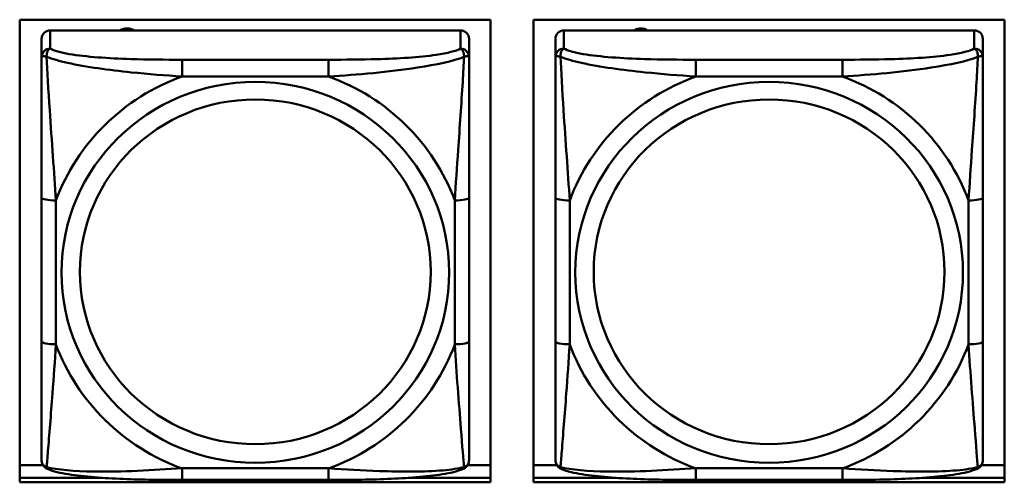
# Model space of a CAD drawing. Header units: inches. Extents: x 0.8 to 75.7, y -7.8 to 49.3.
# Tile 158 of 256: x 48.841 to 50.202, y 12.595 to 13.233. Entities that reach past the tile are written whole.
import ezdxf

# ---------------------------------------------------------------- set-up
doc = ezdxf.new("R2010")
doc.units = ezdxf.units.IN
doc.header["$MEASUREMENT"] = 0
doc.layers.add('Visible Edges(ROSSANSI)', color=7, linetype='Continuous', lineweight=50)
doc.layers.add('Visible Tangent Edges(ROSSANSI)', color=7, linetype='Continuous', lineweight=50)

msp = doc.modelspace()

# ---------------------------------------------------------------- linework, layer by layer
at = {"layer": 'Visible Edges(ROSSANSI)'}
for p, q in [((48.8414, 12.5946), (48.8414, 13.2333)), ((48.8414, 13.2333), (49.492, 13.2333)), ((49.492, 13.2333), (49.492, 12.5946)), ((49.5514, 12.5946), (49.5514, 13.2333)), ((49.5514, 13.2333), (50.202, 13.2333)), ((50.202, 13.2333), (50.202, 12.5946)), ((49.4505, 13.2185), (48.8835, 13.2185)), ((50.1605, 13.2185), (49.5935, 13.2185)), ((48.8717, 13.2069), (48.8717, 13.1819)), ((49.4623, 13.1819), (49.4623, 13.2069)), ((49.5817, 13.2069), (49.5817, 13.1819)), ((50.1723, 13.1819), (50.1723, 13.2069)), ((48.8717, 12.9875), (48.8717, 12.7889)), ((49.4623, 12.7889), (49.4623, 12.9875)), ((49.5817, 12.9875), (49.5817, 12.7889)), ((50.1723, 12.7889), (50.1723, 12.9875)), ((48.8414, 12.6184), (48.8736, 12.6184)), ((49.4604, 12.6184), (49.492, 12.6184)), ((49.5514, 12.6184), (49.5836, 12.6184)), ((50.1704, 12.6184), (50.202, 12.6184)), ((48.8414, 12.6007), (48.9557, 12.6007)), ((48.9557, 12.6007), (48.8414, 12.6007)), ((49.3784, 12.6007), (49.492, 12.6007)), ((49.492, 12.6007), (49.3784, 12.6007)), ((49.5514, 12.6007), (49.6657, 12.6007)), ((49.6657, 12.6007), (49.5514, 12.6007)), ((50.0884, 12.6007), (50.202, 12.6007)), ((50.202, 12.6007), (50.0884, 12.6007)), ((49.492, 12.5946), (48.8414, 12.5946)), ((49.2682, 12.5979), (49.0659, 12.5979)), ((50.202, 12.5946), (49.5514, 12.5946)), ((49.9782, 12.5979), (49.7759, 12.5979))]:
    msp.add_line(p, q, dxfattribs=at)
for centre, major_axis, start_param, end_param in [((48.8835, 13.2069), (-0.0118, 0), 4.712389, 6.283185), ((48.9897, 13.204), (0.0175, 0), 1.00227, 2.139323), ((49.4505, 13.2069), (0.0118, 0), 0, 1.570796), ((49.5935, 13.2069), (-0.0118, 0), 4.712389, 6.283185), ((49.6997, 13.204), (0.0175, 0), 1.00227, 2.139323), ((50.1605, 13.2069), (0.0118, 0), 0, 1.570796)]:
    msp.add_ellipse(centre, major_axis=major_axis, ratio=0.981793, start_param=start_param, end_param=end_param, dxfattribs=at)
for points, knots in [([(48.8717, 13.1819), (48.8717, 13.1728), (48.8717, 13.1576), (48.8717, 13.1404), (48.8717, 13.114), (48.8717, 13.0837), (48.8717, 13.0543), (48.8717, 13.0319), (48.8717, 13.0095), (48.8717, 12.9875)], [-0.7968224, -0.7968224, -0.7968224, -0.7968224, -0.6514613, -0.6514613, -0.6514613, -0.427691, -0.427691, -0.427691, -0.2569517, -0.2569517, -0.2569517, -0.2569517]), ([(49.4623, 12.9875), (49.4623, 13.0107), (49.4623, 13.0344), (49.4623, 13.0581), (49.4623, 13.0892), (49.4623, 13.1215), (49.4623, 13.1483), (49.4623, 13.1622), (49.4623, 13.1742), (49.4623, 13.1819)], [0.2569537, 0.2569537, 0.2569537, 0.2569537, 0.4371919, 0.4371919, 0.4371919, 0.6739428, 0.6739428, 0.6739428, 0.7963818, 0.7963818, 0.7963818, 0.7963818]), ([(49.5817, 13.1819), (49.5817, 13.1728), (49.5817, 13.1576), (49.5817, 13.1404), (49.5817, 13.114), (49.5817, 13.0837), (49.5817, 13.0543), (49.5817, 13.0319), (49.5817, 13.0095), (49.5817, 12.9875)], [-0.7968224, -0.7968224, -0.7968224, -0.7968224, -0.6514613, -0.6514613, -0.6514613, -0.427691, -0.427691, -0.427691, -0.2569517, -0.2569517, -0.2569517, -0.2569517]), ([(50.1723, 12.9875), (50.1723, 13.0107), (50.1723, 13.0344), (50.1723, 13.0581), (50.1723, 13.0892), (50.1723, 13.1215), (50.1723, 13.1483), (50.1723, 13.1622), (50.1723, 13.1742), (50.1723, 13.1819)], [0.2569537, 0.2569537, 0.2569537, 0.2569537, 0.4371919, 0.4371919, 0.4371919, 0.6739428, 0.6739428, 0.6739428, 0.7963818, 0.7963818, 0.7963818, 0.7963818]), ([(48.8717, 12.7889), (48.8717, 12.7656), (48.8717, 12.7423), (48.8717, 12.7201), (48.8717, 12.6909), (48.8717, 12.6626), (48.8717, 12.6438), (48.8717, 12.634), (48.8717, 12.6272), (48.8717, 12.6253)], [0.2569537, 0.2569537, 0.2569537, 0.2569537, 0.4371919, 0.4371919, 0.4371919, 0.6739428, 0.6739428, 0.6739428, 0.7963818, 0.7963818, 0.7963818, 0.7963818]), ([(49.4623, 12.6253), (49.4623, 12.6275), (49.4623, 12.6367), (49.4623, 12.6495), (49.4623, 12.6691), (49.4623, 12.6959), (49.4623, 12.7236), (49.4623, 12.7448), (49.4623, 12.7669), (49.4623, 12.7889)], [-0.7968224, -0.7968224, -0.7968224, -0.7968224, -0.6514613, -0.6514613, -0.6514613, -0.427691, -0.427691, -0.427691, -0.2569517, -0.2569517, -0.2569517, -0.2569517]), ([(49.5817, 12.7889), (49.5817, 12.7656), (49.5817, 12.7423), (49.5817, 12.7201), (49.5817, 12.6909), (49.5817, 12.6626), (49.5817, 12.6438), (49.5817, 12.634), (49.5817, 12.6272), (49.5817, 12.6253)], [0.2569537, 0.2569537, 0.2569537, 0.2569537, 0.4371919, 0.4371919, 0.4371919, 0.6739428, 0.6739428, 0.6739428, 0.7963818, 0.7963818, 0.7963818, 0.7963818]), ([(50.1723, 12.6253), (50.1723, 12.6275), (50.1723, 12.6367), (50.1723, 12.6495), (50.1723, 12.6691), (50.1723, 12.6959), (50.1723, 12.7236), (50.1723, 12.7448), (50.1723, 12.7669), (50.1723, 12.7889)], [-0.7968224, -0.7968224, -0.7968224, -0.7968224, -0.6514613, -0.6514613, -0.6514613, -0.427691, -0.427691, -0.427691, -0.2569517, -0.2569517, -0.2569517, -0.2569517]), ([(48.8798, 12.613), (48.8787, 12.6135), (48.8776, 12.6141), (48.8757, 12.6157), (48.8748, 12.6166), (48.8734, 12.6185), (48.8729, 12.6195), (48.8722, 12.6214), (48.872, 12.6223), (48.8718, 12.6239), (48.8717, 12.6247), (48.8717, 12.6253)], [0.02510739, 0.02510739, 0.02510739, 0.02510739, 0.03073999, 0.03073999, 0.03637259, 0.03637259, 0.0420052, 0.0420052, 0.0476378, 0.0476378, 0.0532704, 0.0532704, 0.0532704, 0.0532704]), ([(49.0659, 12.5979), (49.0523, 12.5979), (49.0387, 12.598), (49.0114, 12.5983), (48.9978, 12.5987), (48.9709, 12.5997), (48.9576, 12.6005), (48.932, 12.6026), (48.9198, 12.6039), (48.8977, 12.6075), (48.8882, 12.6095), (48.8798, 12.613)], [0.2569517, 0.2569517, 0.2569517, 0.2569517, 0.3597049, 0.3597049, 0.4624581, 0.4624581, 0.5652112, 0.5652112, 0.6679644, 0.6679644, 0.7707176, 0.7707176, 0.7707176, 0.7707176]), ([(49.4542, 12.613), (49.4458, 12.6096), (49.4363, 12.6075), (49.4143, 12.6039), (49.4021, 12.6026), (49.3764, 12.6005), (49.3631, 12.5997), (49.3363, 12.5987), (49.3227, 12.5983), (49.2954, 12.598), (49.2817, 12.5979), (49.2682, 12.5979)], [-0.7703505, -0.7703505, -0.7703505, -0.7703505, -0.6676711, -0.6676711, -0.5649918, -0.5649918, -0.4623124, -0.4623124, -0.3596331, -0.3596331, -0.2569537, -0.2569537, -0.2569537, -0.2569537]), ([(49.4542, 12.613), (49.4553, 12.6135), (49.4564, 12.6141), (49.4584, 12.6157), (49.4592, 12.6166), (49.4606, 12.6185), (49.4611, 12.6195), (49.4618, 12.6214), (49.462, 12.6223), (49.4622, 12.6239), (49.4623, 12.6247), (49.4623, 12.6253)], [0.02510739, 0.02510739, 0.02510739, 0.02510739, 0.03073999, 0.03073999, 0.03637259, 0.03637259, 0.0420052, 0.0420052, 0.0476378, 0.0476378, 0.0532704, 0.0532704, 0.0532704, 0.0532704]), ([(49.5898, 12.613), (49.5887, 12.6135), (49.5876, 12.6141), (49.5857, 12.6157), (49.5848, 12.6166), (49.5834, 12.6185), (49.5829, 12.6195), (49.5822, 12.6214), (49.582, 12.6223), (49.5818, 12.6239), (49.5817, 12.6247), (49.5817, 12.6253)], [0.02510739, 0.02510739, 0.02510739, 0.02510739, 0.03073999, 0.03073999, 0.03637259, 0.03637259, 0.0420052, 0.0420052, 0.0476378, 0.0476378, 0.0532704, 0.0532704, 0.0532704, 0.0532704]), ([(49.7759, 12.5979), (49.7623, 12.5979), (49.7487, 12.598), (49.7214, 12.5983), (49.7078, 12.5987), (49.6809, 12.5997), (49.6676, 12.6005), (49.642, 12.6026), (49.6298, 12.6039), (49.6077, 12.6075), (49.5982, 12.6095), (49.5898, 12.613)], [0.2569517, 0.2569517, 0.2569517, 0.2569517, 0.3597049, 0.3597049, 0.4624581, 0.4624581, 0.5652112, 0.5652112, 0.6679644, 0.6679644, 0.7707176, 0.7707176, 0.7707176, 0.7707176]), ([(50.1642, 12.613), (50.1558, 12.6096), (50.1463, 12.6075), (50.1243, 12.6039), (50.1121, 12.6026), (50.0864, 12.6005), (50.0731, 12.5997), (50.0463, 12.5987), (50.0327, 12.5983), (50.0054, 12.598), (49.9917, 12.5979), (49.9782, 12.5979)], [-0.7703505, -0.7703505, -0.7703505, -0.7703505, -0.6676711, -0.6676711, -0.5649918, -0.5649918, -0.4623124, -0.4623124, -0.3596331, -0.3596331, -0.2569537, -0.2569537, -0.2569537, -0.2569537]), ([(50.1642, 12.613), (50.1653, 12.6135), (50.1664, 12.6141), (50.1684, 12.6157), (50.1692, 12.6166), (50.1706, 12.6185), (50.1711, 12.6195), (50.1718, 12.6214), (50.172, 12.6223), (50.1722, 12.6239), (50.1723, 12.6247), (50.1723, 12.6253)], [0.02510739, 0.02510739, 0.02510739, 0.02510739, 0.03073999, 0.03073999, 0.03637259, 0.03637259, 0.0420052, 0.0420052, 0.0476378, 0.0476378, 0.0532704, 0.0532704, 0.0532704, 0.0532704])]:
    msp.add_open_spline(points, degree=3, knots=knots, dxfattribs=at)
at = {"layer": 'Visible Tangent Edges(ROSSANSI)'}
for p, q in [((48.8835, 13.1935), (48.8835, 13.2185)), ((49.4505, 13.2185), (49.4505, 13.1935)), ((49.5935, 13.1935), (49.5935, 13.2185)), ((50.1605, 13.2185), (50.1605, 13.1935)), ((49.0659, 13.1781), (49.0659, 13.155)), ((49.2682, 13.1781), (49.0659, 13.1781)), ((49.2682, 13.1781), (49.2682, 13.155)), ((49.7759, 13.1781), (49.7759, 13.155)), ((49.9782, 13.1781), (49.7759, 13.1781)), ((49.9782, 13.1781), (49.9782, 13.155)), ((49.0659, 13.155), (49.2682, 13.155)), ((49.7759, 13.155), (49.9782, 13.155)), ((48.8914, 12.7851), (48.8914, 12.9837)), ((49.4426, 12.9837), (49.4426, 12.7851)), ((49.6014, 12.7851), (49.6014, 12.9837)), ((50.1526, 12.9837), (50.1526, 12.7851)), ((49.2682, 12.6139), (49.0659, 12.6139)), ((49.0659, 12.5979), (49.0659, 12.6139)), ((49.2682, 12.5979), (49.2682, 12.6139)), ((49.9782, 12.6139), (49.7759, 12.6139)), ((49.7759, 12.5979), (49.7759, 12.6139)), ((49.9782, 12.5979), (49.9782, 12.6139))]:
    msp.add_line(p, q, dxfattribs=at)
for centre, major_axis, ratio, start_param, end_param in [((48.8835, 13.1819), (-0.0118, 0), 0.981793, 4.712389, 6.283185), ((49.4505, 13.1819), (0.0118, 0), 0.981793, 0, 1.570796), ((49.5935, 13.1819), (-0.0118, 0), 0.981793, 4.712389, 6.283185), ((50.1605, 13.1819), (0.0118, 0), 0.981793, 0, 1.570796), ((49.167, 12.8844), (-0.2936, 0), 0.981793, 5.064156, 5.931419), ((49.167, 12.8844), (0.2936, 0), 0.981793, 0.351767, 1.21903), ((49.877, 12.8844), (-0.2936, 0), 0.981793, 5.064156, 5.931419), ((49.877, 12.8844), (0.2936, 0), 0.981793, 0.351767, 1.21903), ((48.8914, 12.9875), (-0.0197, 0), 0.189952, 0, 1.570796), ((49.4426, 12.9875), (0.0197, 0), 0.189952, 4.712389, 6.283185), ((49.6014, 12.9875), (-0.0197, 0), 0.189952, 0, 1.570796), ((50.1526, 12.9875), (0.0197, 0), 0.189952, 4.712389, 6.283185), ((48.8914, 12.7889), (-0.0197, 0), 0.189952, 0, 1.570796), ((49.167, 12.8844), (-0.2936, 0), 0.981793, 0.351767, 1.21903), ((49.167, 12.8844), (0.2936, 0), 0.981793, 5.064156, 5.931419), ((49.4426, 12.7889), (0.0197, 0), 0.189952, 4.712389, 6.283185), ((49.6014, 12.7889), (-0.0197, 0), 0.189952, 0, 1.570796), ((49.877, 12.8844), (-0.2936, 0), 0.981793, 0.351767, 1.21903), ((49.877, 12.8844), (0.2936, 0), 0.981793, 5.064156, 5.931419), ((50.1526, 12.7889), (0.0197, 0), 0.189952, 4.712389, 6.283185)]:
    msp.add_ellipse(centre, major_axis=major_axis, ratio=ratio, start_param=start_param, end_param=end_param, dxfattribs=at)
for centre, major_axis in [((49.167, 12.8844), (-0.2678, 0)), ((49.877, 12.8844), (-0.2678, 0)), ((49.167, 12.8852), (-0.2424, 0)), ((49.877, 12.8852), (-0.2424, 0))]:
    msp.add_ellipse(centre, major_axis=major_axis, ratio=0.981793, dxfattribs=at)
for points, knots in [([(48.8786, 13.182), (48.8786, 13.1831), (48.8786, 13.1842), (48.8789, 13.1862), (48.8791, 13.1872), (48.8795, 13.1886), (48.8797, 13.1891), (48.88, 13.1898), (48.8801, 13.19), (48.8804, 13.1906), (48.8807, 13.1909), (48.8812, 13.1917), (48.8816, 13.1921), (48.8825, 13.1929), (48.883, 13.1933), (48.8835, 13.1935)], [-0.00023197, -0.00023197, -0.00023197, -0.00023197, 0.00913095, 0.00913095, 0.01983142, 0.01983142, 0.02651922, 0.02651922, 0.02986312, 0.02986312, 0.03521335, 0.03521335, 0.04377373, 0.04377373, 0.0532704, 0.0532704, 0.0532704, 0.0532704]), ([(49.0659, 13.1781), (49.0422, 13.1781), (49.0182, 13.1782), (48.9949, 13.179), (48.9642, 13.18), (48.9333, 13.182), (48.91, 13.1859), (48.898, 13.188), (48.8884, 13.1906), (48.8835, 13.1935)], [0.2569537, 0.2569537, 0.2569537, 0.2569537, 0.4371919, 0.4371919, 0.4371919, 0.6739428, 0.6739428, 0.6739428, 0.7963818, 0.7963818, 0.7963818, 0.7963818]), ([(49.4505, 13.1935), (49.4447, 13.1901), (49.4323, 13.1871), (49.417, 13.1848), (49.3936, 13.1814), (49.3645, 13.1797), (49.3354, 13.1789), (49.3132, 13.1782), (49.2906, 13.1781), (49.2682, 13.1781)], [-0.7968224, -0.7968224, -0.7968224, -0.7968224, -0.6514613, -0.6514613, -0.6514613, -0.427691, -0.427691, -0.427691, -0.2569517, -0.2569517, -0.2569517, -0.2569517]), ([(49.4505, 13.1935), (49.451, 13.1933), (49.4515, 13.1929), (49.4524, 13.1921), (49.4528, 13.1917), (49.4534, 13.1909), (49.4536, 13.1906), (49.4539, 13.19), (49.454, 13.1898), (49.4543, 13.1891), (49.4545, 13.1886), (49.455, 13.1872), (49.4552, 13.1862), (49.4554, 13.1842), (49.4555, 13.1831), (49.4554, 13.182)], [-0.0532704, -0.0532704, -0.0532704, -0.0532704, -0.04377373, -0.04377373, -0.03521335, -0.03521335, -0.02986312, -0.02986312, -0.02651922, -0.02651922, -0.01983142, -0.01983142, -0.00913095, -0.00913095, 0.00023197, 0.00023197, 0.00023197, 0.00023197]), ([(49.5886, 13.182), (49.5886, 13.1831), (49.5886, 13.1842), (49.5889, 13.1862), (49.5891, 13.1872), (49.5895, 13.1886), (49.5897, 13.1891), (49.59, 13.1898), (49.5901, 13.19), (49.5904, 13.1906), (49.5907, 13.1909), (49.5912, 13.1917), (49.5916, 13.1921), (49.5925, 13.1929), (49.593, 13.1933), (49.5935, 13.1935)], [-0.00023197, -0.00023197, -0.00023197, -0.00023197, 0.00913095, 0.00913095, 0.01983142, 0.01983142, 0.02651922, 0.02651922, 0.02986312, 0.02986312, 0.03521335, 0.03521335, 0.04377373, 0.04377373, 0.0532704, 0.0532704, 0.0532704, 0.0532704]), ([(49.7759, 13.1781), (49.7522, 13.1781), (49.7282, 13.1782), (49.7049, 13.179), (49.6742, 13.18), (49.6433, 13.182), (49.62, 13.1859), (49.608, 13.188), (49.5984, 13.1906), (49.5935, 13.1935)], [0.2569537, 0.2569537, 0.2569537, 0.2569537, 0.4371919, 0.4371919, 0.4371919, 0.6739428, 0.6739428, 0.6739428, 0.7963818, 0.7963818, 0.7963818, 0.7963818]), ([(50.1605, 13.1935), (50.1547, 13.1901), (50.1423, 13.1871), (50.127, 13.1848), (50.1036, 13.1814), (50.0745, 13.1797), (50.0454, 13.1789), (50.0232, 13.1782), (50.0006, 13.1781), (49.9782, 13.1781)], [-0.7968224, -0.7968224, -0.7968224, -0.7968224, -0.6514613, -0.6514613, -0.6514613, -0.427691, -0.427691, -0.427691, -0.2569517, -0.2569517, -0.2569517, -0.2569517]), ([(50.1605, 13.1935), (50.161, 13.1933), (50.1615, 13.1929), (50.1624, 13.1921), (50.1628, 13.1917), (50.1634, 13.1909), (50.1636, 13.1906), (50.1639, 13.19), (50.164, 13.1898), (50.1643, 13.1891), (50.1645, 13.1886), (50.165, 13.1872), (50.1652, 13.1862), (50.1654, 13.1842), (50.1655, 13.1831), (50.1654, 13.182)], [-0.0532704, -0.0532704, -0.0532704, -0.0532704, -0.04377373, -0.04377373, -0.03521335, -0.03521335, -0.02986312, -0.02986312, -0.02651922, -0.02651922, -0.01983142, -0.01983142, -0.00913095, -0.00913095, 0.00023197, 0.00023197, 0.00023197, 0.00023197]), ([(48.8717, 13.1819), (48.8717, 13.1822), (48.8718, 13.1824), (48.8721, 13.1828), (48.8722, 13.1829), (48.8726, 13.183), (48.8728, 13.1831), (48.8731, 13.1831), (48.8732, 13.1831), (48.8736, 13.1832), (48.874, 13.1832), (48.8749, 13.1831), (48.8755, 13.1829), (48.877, 13.1826), (48.8777, 13.1823), (48.8786, 13.182)], [-0.0532704, -0.0532704, -0.0532704, -0.0532704, -0.04377373, -0.04377373, -0.03521335, -0.03521335, -0.02986312, -0.02986312, -0.02651922, -0.02651922, -0.01983142, -0.01983142, -0.00913095, -0.00913095, 0.00023197, 0.00023197, 0.00023197, 0.00023197]), ([(48.8786, 13.182), (48.8862, 13.1791), (48.8963, 13.1762), (48.9333, 13.168), (48.965, 13.1638), (49.0193, 13.1582), (49.0425, 13.1563), (49.0659, 13.155)], [-0.7478145, -0.7478145, -0.7478145, -0.7478145, -0.6493253, -0.6493253, -0.427691, -0.427691, -0.2569537, -0.2569537, -0.2569537, -0.2569537]), ([(48.8914, 12.9837), (48.889, 13.0234), (48.8857, 13.0656), (48.8811, 13.1356), (48.8795, 13.1631), (48.8786, 13.182)], [0.2569517, 0.2569517, 0.2569517, 0.2569517, 0.5559983, 0.5559983, 0.7482818, 0.7482818, 0.7482818, 0.7482818]), ([(49.2682, 13.155), (49.3086, 13.1573), (49.351, 13.1611), (49.4167, 13.1712), (49.4411, 13.1762), (49.4554, 13.182)], [0.2569517, 0.2569517, 0.2569517, 0.2569517, 0.5559983, 0.5559983, 0.7482818, 0.7482818, 0.7482818, 0.7482818]), ([(49.4554, 13.182), (49.4549, 13.1721), (49.4543, 13.16), (49.4518, 13.1179), (49.4495, 13.0847), (49.4456, 13.0297), (49.444, 13.0066), (49.4426, 12.9837)], [-0.7478145, -0.7478145, -0.7478145, -0.7478145, -0.6493253, -0.6493253, -0.427691, -0.427691, -0.2569537, -0.2569537, -0.2569537, -0.2569537]), ([(49.4554, 13.182), (49.4563, 13.1823), (49.457, 13.1826), (49.4585, 13.1829), (49.4591, 13.1831), (49.4601, 13.1832), (49.4604, 13.1832), (49.4608, 13.1831), (49.4609, 13.1831), (49.4612, 13.1831), (49.4614, 13.183), (49.4618, 13.1829), (49.462, 13.1828), (49.4622, 13.1824), (49.4623, 13.1822), (49.4623, 13.1819)], [-0.00023197, -0.00023197, -0.00023197, -0.00023197, 0.00913095, 0.00913095, 0.01983142, 0.01983142, 0.02651922, 0.02651922, 0.02986312, 0.02986312, 0.03521335, 0.03521335, 0.04377373, 0.04377373, 0.0532704, 0.0532704, 0.0532704, 0.0532704]), ([(49.5817, 13.1819), (49.5817, 13.1822), (49.5818, 13.1824), (49.5821, 13.1828), (49.5822, 13.1829), (49.5826, 13.183), (49.5828, 13.1831), (49.5831, 13.1831), (49.5832, 13.1831), (49.5836, 13.1832), (49.584, 13.1832), (49.5849, 13.1831), (49.5855, 13.1829), (49.587, 13.1826), (49.5877, 13.1823), (49.5886, 13.182)], [-0.0532704, -0.0532704, -0.0532704, -0.0532704, -0.04377373, -0.04377373, -0.03521335, -0.03521335, -0.02986312, -0.02986312, -0.02651922, -0.02651922, -0.01983142, -0.01983142, -0.00913095, -0.00913095, 0.00023197, 0.00023197, 0.00023197, 0.00023197]), ([(49.5886, 13.182), (49.5962, 13.1791), (49.6063, 13.1762), (49.6433, 13.168), (49.675, 13.1638), (49.7293, 13.1582), (49.7525, 13.1563), (49.7759, 13.155)], [-0.7478145, -0.7478145, -0.7478145, -0.7478145, -0.6493253, -0.6493253, -0.427691, -0.427691, -0.2569537, -0.2569537, -0.2569537, -0.2569537]), ([(49.6014, 12.9837), (49.599, 13.0234), (49.5957, 13.0656), (49.5911, 13.1356), (49.5895, 13.1631), (49.5886, 13.182)], [0.2569517, 0.2569517, 0.2569517, 0.2569517, 0.5559983, 0.5559983, 0.7482818, 0.7482818, 0.7482818, 0.7482818]), ([(49.9782, 13.155), (50.0186, 13.1573), (50.061, 13.1611), (50.1267, 13.1712), (50.1511, 13.1762), (50.1654, 13.182)], [0.2569517, 0.2569517, 0.2569517, 0.2569517, 0.5559983, 0.5559983, 0.7482818, 0.7482818, 0.7482818, 0.7482818]), ([(50.1654, 13.182), (50.1649, 13.1721), (50.1643, 13.16), (50.1618, 13.1179), (50.1595, 13.0847), (50.1556, 13.0297), (50.154, 13.0066), (50.1526, 12.9837)], [-0.7478145, -0.7478145, -0.7478145, -0.7478145, -0.6493253, -0.6493253, -0.427691, -0.427691, -0.2569537, -0.2569537, -0.2569537, -0.2569537]), ([(50.1654, 13.182), (50.1663, 13.1823), (50.167, 13.1826), (50.1685, 13.1829), (50.1691, 13.1831), (50.1701, 13.1832), (50.1704, 13.1832), (50.1708, 13.1831), (50.1709, 13.1831), (50.1712, 13.1831), (50.1714, 13.183), (50.1718, 13.1829), (50.172, 13.1828), (50.1722, 13.1824), (50.1723, 13.1822), (50.1723, 13.1819)], [-0.00023197, -0.00023197, -0.00023197, -0.00023197, 0.00913095, 0.00913095, 0.01983142, 0.01983142, 0.02651922, 0.02651922, 0.02986312, 0.02986312, 0.03521335, 0.03521335, 0.04377373, 0.04377373, 0.0532704, 0.0532704, 0.0532704, 0.0532704]), ([(48.8786, 12.6157), (48.8791, 12.6207), (48.8797, 12.6283), (48.8822, 12.6589), (48.8845, 12.6881), (48.8884, 12.7396), (48.89, 12.7621), (48.8914, 12.7851)], [-0.7478145, -0.7478145, -0.7478145, -0.7478145, -0.6493253, -0.6493253, -0.427691, -0.427691, -0.2569537, -0.2569537, -0.2569537, -0.2569537]), ([(49.4426, 12.7851), (49.445, 12.7454), (49.4483, 12.7043), (49.4529, 12.6454), (49.4545, 12.6249), (49.4554, 12.6157)], [0.2569517, 0.2569517, 0.2569517, 0.2569517, 0.5559983, 0.5559983, 0.7482818, 0.7482818, 0.7482818, 0.7482818]), ([(49.5886, 12.6157), (49.5891, 12.6207), (49.5897, 12.6283), (49.5922, 12.6589), (49.5945, 12.6881), (49.5984, 12.7396), (49.6, 12.7621), (49.6014, 12.7851)], [-0.7478145, -0.7478145, -0.7478145, -0.7478145, -0.6493253, -0.6493253, -0.427691, -0.427691, -0.2569537, -0.2569537, -0.2569537, -0.2569537]), ([(50.1526, 12.7851), (50.155, 12.7454), (50.1583, 12.7043), (50.1629, 12.6454), (50.1645, 12.6249), (50.1654, 12.6157)], [0.2569517, 0.2569517, 0.2569517, 0.2569517, 0.5559983, 0.5559983, 0.7482818, 0.7482818, 0.7482818, 0.7482818]), ([(48.8786, 12.6157), (48.8777, 12.6159), (48.877, 12.6163), (48.8755, 12.6171), (48.8749, 12.6176), (48.874, 12.6186), (48.8736, 12.619), (48.8732, 12.6196), (48.8731, 12.6198), (48.8728, 12.6204), (48.8726, 12.6208), (48.8722, 12.6217), (48.8721, 12.6224), (48.8718, 12.6238), (48.8717, 12.6245), (48.8717, 12.6253)], [-0.00023197, -0.00023197, -0.00023197, -0.00023197, 0.00913095, 0.00913095, 0.01983142, 0.01983142, 0.02651922, 0.02651922, 0.02986312, 0.02986312, 0.03521335, 0.03521335, 0.04377373, 0.04377373, 0.0532704, 0.0532704, 0.0532704, 0.0532704]), ([(48.8798, 12.613), (48.8796, 12.6131), (48.8795, 12.6132), (48.8791, 12.6135), (48.8789, 12.6139), (48.8786, 12.6147), (48.8786, 12.6151), (48.8786, 12.6157)], [-0.02510739, -0.02510739, -0.02510739, -0.02510739, -0.01983142, -0.01983142, -0.00913095, -0.00913095, 0.00023197, 0.00023197, 0.00023197, 0.00023197]), ([(49.0659, 12.6139), (49.0254, 12.6115), (48.983, 12.6088), (48.9174, 12.6098), (48.8929, 12.6117), (48.8786, 12.6157)], [0.2569517, 0.2569517, 0.2569517, 0.2569517, 0.5559983, 0.5559983, 0.7482818, 0.7482818, 0.7482818, 0.7482818]), ([(49.4554, 12.6157), (49.4478, 12.6137), (49.4378, 12.6121), (49.4007, 12.6088), (49.369, 12.609), (49.3148, 12.6111), (49.2915, 12.6124), (49.2682, 12.6139)], [-0.7478145, -0.7478145, -0.7478145, -0.7478145, -0.6493253, -0.6493253, -0.427691, -0.427691, -0.2569537, -0.2569537, -0.2569537, -0.2569537]), ([(49.4554, 12.6157), (49.4555, 12.6151), (49.4554, 12.6147), (49.4552, 12.6139), (49.455, 12.6135), (49.4546, 12.6132), (49.4544, 12.6131), (49.4542, 12.613)], [-0.00023197, -0.00023197, -0.00023197, -0.00023197, 0.00913095, 0.00913095, 0.01983142, 0.01983142, 0.02510739, 0.02510739, 0.02510739, 0.02510739]), ([(49.4623, 12.6253), (49.4623, 12.6245), (49.4622, 12.6238), (49.462, 12.6224), (49.4618, 12.6217), (49.4614, 12.6208), (49.4612, 12.6204), (49.4609, 12.6198), (49.4608, 12.6196), (49.4604, 12.619), (49.4601, 12.6186), (49.4591, 12.6176), (49.4585, 12.6171), (49.457, 12.6163), (49.4563, 12.6159), (49.4554, 12.6157)], [-0.0532704, -0.0532704, -0.0532704, -0.0532704, -0.04377373, -0.04377373, -0.03521335, -0.03521335, -0.02986312, -0.02986312, -0.02651922, -0.02651922, -0.01983142, -0.01983142, -0.00913095, -0.00913095, 0.00023197, 0.00023197, 0.00023197, 0.00023197]), ([(49.5886, 12.6157), (49.5877, 12.6159), (49.587, 12.6163), (49.5855, 12.6171), (49.5849, 12.6176), (49.584, 12.6186), (49.5836, 12.619), (49.5832, 12.6196), (49.5831, 12.6198), (49.5828, 12.6204), (49.5826, 12.6208), (49.5822, 12.6217), (49.5821, 12.6224), (49.5818, 12.6238), (49.5817, 12.6245), (49.5817, 12.6253)], [-0.00023197, -0.00023197, -0.00023197, -0.00023197, 0.00913095, 0.00913095, 0.01983142, 0.01983142, 0.02651922, 0.02651922, 0.02986312, 0.02986312, 0.03521335, 0.03521335, 0.04377373, 0.04377373, 0.0532704, 0.0532704, 0.0532704, 0.0532704]), ([(49.5898, 12.613), (49.5896, 12.6131), (49.5895, 12.6132), (49.5891, 12.6135), (49.5889, 12.6139), (49.5886, 12.6147), (49.5886, 12.6151), (49.5886, 12.6157)], [-0.02510739, -0.02510739, -0.02510739, -0.02510739, -0.01983142, -0.01983142, -0.00913095, -0.00913095, 0.00023197, 0.00023197, 0.00023197, 0.00023197]), ([(49.7759, 12.6139), (49.7354, 12.6115), (49.693, 12.6088), (49.6274, 12.6098), (49.6029, 12.6117), (49.5886, 12.6157)], [0.2569517, 0.2569517, 0.2569517, 0.2569517, 0.5559983, 0.5559983, 0.7482818, 0.7482818, 0.7482818, 0.7482818]), ([(50.1654, 12.6157), (50.1578, 12.6137), (50.1478, 12.6121), (50.1107, 12.6088), (50.079, 12.609), (50.0248, 12.6111), (50.0015, 12.6124), (49.9782, 12.6139)], [-0.7478145, -0.7478145, -0.7478145, -0.7478145, -0.6493253, -0.6493253, -0.427691, -0.427691, -0.2569537, -0.2569537, -0.2569537, -0.2569537]), ([(50.1654, 12.6157), (50.1655, 12.6151), (50.1654, 12.6147), (50.1652, 12.6139), (50.165, 12.6135), (50.1646, 12.6132), (50.1644, 12.6131), (50.1642, 12.613)], [-0.00023197, -0.00023197, -0.00023197, -0.00023197, 0.00913095, 0.00913095, 0.01983142, 0.01983142, 0.02510739, 0.02510739, 0.02510739, 0.02510739]), ([(50.1723, 12.6253), (50.1723, 12.6245), (50.1722, 12.6238), (50.172, 12.6224), (50.1718, 12.6217), (50.1714, 12.6208), (50.1712, 12.6204), (50.1709, 12.6198), (50.1708, 12.6196), (50.1704, 12.619), (50.1701, 12.6186), (50.1691, 12.6176), (50.1685, 12.6171), (50.167, 12.6163), (50.1663, 12.6159), (50.1654, 12.6157)], [-0.0532704, -0.0532704, -0.0532704, -0.0532704, -0.04377373, -0.04377373, -0.03521335, -0.03521335, -0.02986312, -0.02986312, -0.02651922, -0.02651922, -0.01983142, -0.01983142, -0.00913095, -0.00913095, 0.00023197, 0.00023197, 0.00023197, 0.00023197])]:
    msp.add_open_spline(points, degree=3, knots=knots, dxfattribs=at)

doc.saveas('drawing.dxf')
